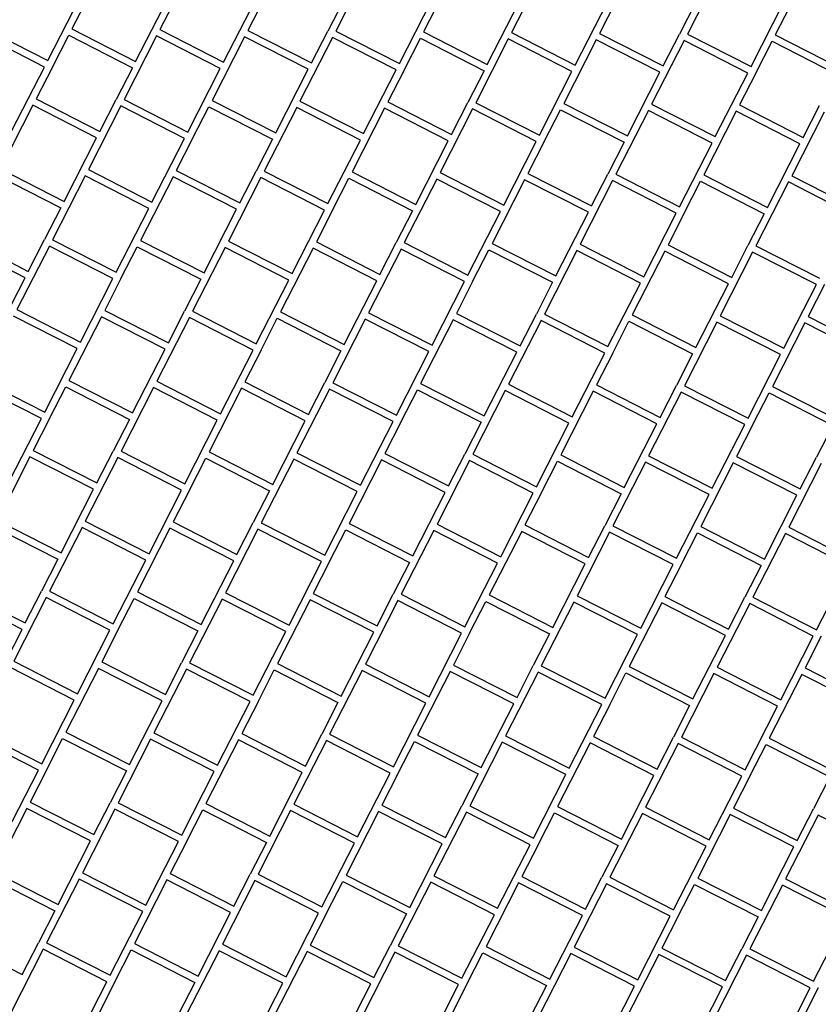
# Model space of a CAD drawing. Header units: millimetres. Extents: x 91549 to 157794, y 81579 to 142563.
# Tile 75 of 112: x 126911 to 128040, y 122346 to 123738. Entities that reach past the tile are written whole.
import ezdxf

# ---------------------------------------------------------------- set-up
doc = ezdxf.new("R2010")
doc.units = ezdxf.units.MM
doc.header["$LTSCALE"] = 0.5
doc.header["$MEASUREMENT"] = 0
doc.linetypes.add('PLINE', pattern=[0])
doc.layers.add('761- Veger (kjøreveger_ sykkel- og gangveier mv) (Skravur)(Nye konstruksjoner)', color=7, linetype='Continuous')
doc.layers.add('761- Veger (kjøreveger_ sykkel- og gangveier mv)(Nye konstruksjoner)', color=7, linetype='Continuous')

# ---------------------------------------------------------------- blocks, each defined once
blk = doc.blocks.new('*X32', base_point=(-1071196.2, -15782375.2))
at = {"layer": '761- Veger (kjøreveger_ sykkel- og gangveier mv) (Skravur)(Nye konstruksjoner)', "linetype": 'PLINE'}
for p, q in [((127031.1, 123814.7), (126985.1, 123724.7)), ((127155.3, 123813.6), (127109.4, 123723.6)), ((127403.7, 123811.5), (127357.8, 123721.5)), ((127527.9, 123810.4), (127482, 123720.5)), ((127652.1, 123809.3), (127606.2, 123719.4)), ((127900.5, 123807.2), (127854.6, 123717.3)), ((128024.8, 123806.1), (127978.8, 123716.2)), ((126950.9, 123679.8), (126996.8, 123769.8)), ((127075.1, 123678.8), (127121, 123768.7)), ((127199.3, 123677.7), (127245.2, 123767.7)), ((127256.5, 123767.6), (127233.6, 123722.6)), ((127369.5, 123766.6), (127346.5, 123721.6)), ((127447.7, 123675.6), (127493.7, 123765.5)), ((127571.9, 123674.5), (127617.9, 123764.5)), ((127696.1, 123673.4), (127742.1, 123763.4)), ((127753.4, 123763.3), (127730.4, 123718.3)), ((127866.3, 123762.3), (127843.3, 123717.4)), ((127944.6, 123671.3), (127990.5, 123761.3)), ((126946.3, 123670.8), (126856.3, 123716.8)), ((126860.9, 123725.8), (126950.9, 123679.8)), ((126957.6, 123670.7), (126980.5, 123715.7)), ((126980.5, 123715.7), (127070.5, 123669.8)), ((126985.1, 123724.7), (127075.1, 123678.8)), ((127104.8, 123714.7), (127058.8, 123624.7)), ((127194.7, 123668.7), (127104.8, 123714.7)), ((127109.4, 123723.6), (127199.3, 123677.7)), ((127229, 123713.6), (127183, 123623.6)), ((127318.9, 123667.6), (127229, 123713.6)), ((127233.6, 123722.6), (127323.5, 123676.6)), ((127353.2, 123712.5), (127307.2, 123622.6)), ((127323.5, 123676.6), (127346.5, 123721.6)), ((127443.1, 123666.6), (127353.2, 123712.5)), ((127357.8, 123721.5), (127447.7, 123675.6)), ((127482, 123720.5), (127571.9, 123674.5)), ((127606.2, 123719.4), (127696.1, 123673.4)), ((127730.4, 123718.3), (127820.3, 123672.4)), ((127820.3, 123672.4), (127843.3, 123717.4)), ((127854.6, 123717.3), (127944.6, 123671.3)), ((127978.8, 123716.2), (128068.8, 123670.3)), ((127454.4, 123666.5), (127477.4, 123711.5)), ((127477.4, 123711.5), (127567.3, 123665.5)), ((127601.6, 123710.4), (127555.7, 123620.4)), ((127691.5, 123664.5), (127601.6, 123710.4)), ((127725.8, 123709.3), (127679.9, 123619.4)), ((127815.8, 123663.4), (127725.8, 123709.3)), ((127850, 123708.3), (127804.1, 123618.3)), ((127940, 123662.3), (127850, 123708.3)), ((127951.3, 123662.2), (127974.2, 123707.2)), ((127974.2, 123707.2), (128064.2, 123661.3)), ((126900.3, 123580.9), (126946.3, 123670.8)), ((126957.6, 123670.7), (126934.6, 123625.8)), ((127070.5, 123669.8), (127047.5, 123624.8)), ((127148.8, 123578.8), (127194.7, 123668.7)), ((127273, 123577.7), (127318.9, 123667.6)), ((127397.2, 123576.6), (127443.1, 123666.6)), ((127454.4, 123666.5), (127431.4, 123621.5)), ((127567.3, 123665.5), (127544.4, 123620.5)), ((127645.6, 123574.5), (127691.5, 123664.5)), ((127769.8, 123573.4), (127815.8, 123663.4)), ((127894, 123572.4), (127940, 123662.3)), ((127951.3, 123662.2), (127928.3, 123617.3)), ((126930, 123616.8), (126884.1, 123526.8)), ((127020, 123570.8), (126930, 123616.8)), ((126934.6, 123625.8), (127024.6, 123579.8)), ((127054.2, 123615.7), (127008.3, 123525.8)), ((127024.6, 123579.8), (127047.5, 123624.8)), ((127144.2, 123569.8), (127054.2, 123615.7)), ((127058.8, 123624.7), (127148.8, 123578.8)), ((127183, 123623.6), (127273, 123577.7)), ((127307.2, 123622.6), (127397.2, 123576.6)), ((127431.4, 123621.5), (127521.4, 123575.6)), ((127521.4, 123575.6), (127544.4, 123620.5)), ((127555.7, 123620.4), (127645.6, 123574.5)), ((127679.9, 123619.4), (127769.8, 123573.4)), ((127804.1, 123618.3), (127894, 123572.4)), ((127928.3, 123617.3), (128018.2, 123571.3)), ((128018.2, 123571.3), (128041.2, 123616.3)), ((127155.5, 123569.7), (127178.4, 123614.6)), ((127178.4, 123614.6), (127268.4, 123568.7)), ((127302.6, 123613.6), (127256.7, 123523.6)), ((127392.6, 123567.6), (127302.6, 123613.6)), ((127426.9, 123612.5), (127380.9, 123522.6)), ((127516.8, 123566.6), (127426.9, 123612.5)), ((127551.1, 123611.5), (127505.1, 123521.5)), ((127641, 123565.5), (127551.1, 123611.5)), ((127652.3, 123565.4), (127675.3, 123610.4)), ((127675.3, 123610.4), (127765.2, 123564.4)), ((127799.5, 123609.3), (127753.5, 123519.4)), ((127889.4, 123563.4), (127799.5, 123609.3)), ((127923.7, 123608.3), (127877.7, 123518.3)), ((128013.6, 123562.3), (127923.7, 123608.3)), ((128047.9, 123607.2), (128002, 123517.2)), ((126974, 123480.9), (127020, 123570.8)), ((127098.2, 123479.8), (127144.2, 123569.8)), ((127155.5, 123569.7), (127132.5, 123524.7)), ((127268.4, 123568.7), (127245.4, 123523.7)), ((127346.6, 123477.7), (127392.6, 123567.6)), ((127470.9, 123476.6), (127516.8, 123566.6)), ((127595.1, 123475.6), (127641, 123565.5)), ((127652.3, 123565.4), (127629.3, 123520.4)), ((127765.2, 123564.4), (127742.2, 123519.5)), ((127843.5, 123473.4), (127889.4, 123563.4)), ((127967.7, 123472.4), (128013.6, 123562.3)), ((126879.5, 123517.8), (126969.4, 123471.9)), ((126884.1, 123526.8), (126974, 123480.9)), ((127008.3, 123525.8), (127098.2, 123479.8)), ((127132.5, 123524.7), (127222.4, 123478.8)), ((127222.4, 123478.8), (127245.4, 123523.7)), ((127256.7, 123523.6), (127346.6, 123477.7)), ((127380.9, 123522.6), (127470.9, 123476.6)), ((127505.1, 123521.5), (127595.1, 123475.6)), ((127629.3, 123520.4), (127719.3, 123474.5)), ((127719.3, 123474.5), (127742.2, 123519.5)), ((127753.5, 123519.4), (127843.5, 123473.4)), ((127877.7, 123518.3), (127967.7, 123472.4)), ((127003.7, 123516.8), (126957.7, 123426.8)), ((127093.6, 123470.8), (127003.7, 123516.8)), ((127127.9, 123515.7), (127082, 123425.8)), ((127217.8, 123469.8), (127127.9, 123515.7)), ((127252.1, 123514.6), (127206.2, 123424.7)), ((127342.1, 123468.7), (127252.1, 123514.6)), ((127353.3, 123468.6), (127376.3, 123513.6)), ((127376.3, 123513.6), (127466.3, 123467.6)), ((127500.5, 123512.5), (127454.6, 123422.6)), ((127590.5, 123466.6), (127500.5, 123512.5)), ((127624.7, 123511.4), (127578.8, 123421.5)), ((127714.7, 123465.5), (127624.7, 123511.4)), ((127748.9, 123510.4), (127703, 123420.4)), ((127838.9, 123464.4), (127748.9, 123510.4)), ((127850.2, 123464.3), (127873.2, 123509.3)), ((127873.2, 123509.3), (127963.1, 123463.4)), ((127997.4, 123508.3), (127951.4, 123418.3)), ((128087.3, 123462.3), (127997.4, 123508.3)), ((128002, 123517.2), (128091.9, 123471.3)), ((126969.4, 123471.9), (126946.5, 123426.9)), ((127047.7, 123380.9), (127093.6, 123470.8)), ((127171.9, 123379.8), (127217.8, 123469.8)), ((127296.1, 123378.8), (127342.1, 123468.7)), ((127353.3, 123468.6), (127330.4, 123423.6)), ((127466.3, 123467.6), (127443.3, 123422.7)), ((127544.5, 123376.6), (127590.5, 123466.6)), ((127668.7, 123375.6), (127714.7, 123465.5)), ((127792.9, 123374.5), (127838.9, 123464.4)), ((127850.2, 123464.3), (127827.2, 123419.4)), ((127963.1, 123463.4), (127940.1, 123418.4)), ((126833.5, 123427.9), (126923.5, 123381.9)), ((126923.5, 123381.9), (126946.5, 123426.9)), ((126957.7, 123426.8), (127047.7, 123380.9)), ((127082, 123425.8), (127171.9, 123379.8)), ((127206.2, 123424.7), (127296.1, 123378.8)), ((127330.4, 123423.6), (127420.3, 123377.7)), ((127420.3, 123377.7), (127443.3, 123422.7)), ((127454.6, 123422.6), (127544.5, 123376.6)), ((127578.8, 123421.5), (127668.7, 123375.6)), ((127703, 123420.4), (127792.9, 123374.5)), ((126918.9, 123373), (126828.9, 123418.9)), ((126953.2, 123417.8), (126907.2, 123327.9)), ((127043.1, 123371.9), (126953.2, 123417.8)), ((127054.4, 123371.8), (127077.4, 123416.8)), ((127077.4, 123416.8), (127167.3, 123370.8)), ((127201.6, 123415.7), (127155.6, 123325.8)), ((127291.5, 123369.8), (127201.6, 123415.7)), ((127325.8, 123414.6), (127279.8, 123324.7)), ((127415.7, 123368.7), (127325.8, 123414.6)), ((127450, 123413.6), (127404, 123323.6)), ((127539.9, 123367.6), (127450, 123413.6)), ((127551.2, 123367.5), (127574.2, 123412.5)), ((127574.2, 123412.5), (127664.1, 123366.6)), ((127698.4, 123411.4), (127652.5, 123321.5)), ((127788.4, 123365.5), (127698.4, 123411.4)), ((127822.6, 123410.4), (127776.7, 123320.4)), ((127912.6, 123364.4), (127822.6, 123410.4)), ((127827.2, 123419.4), (127917.2, 123373.4)), ((127946.8, 123409.3), (127900.9, 123319.4)), ((127917.2, 123373.4), (127940.1, 123418.4)), ((128036.8, 123363.4), (127946.8, 123409.3)), ((127951.4, 123418.3), (128041.4, 123372.4)), ((126872.9, 123283), (126918.9, 123373)), ((126997.2, 123281.9), (127043.1, 123371.9)), ((127054.4, 123371.8), (127031.4, 123326.8)), ((127167.3, 123370.8), (127144.3, 123325.9)), ((127245.6, 123279.8), (127291.5, 123369.8)), ((127369.8, 123278.7), (127415.7, 123368.7)), ((127494, 123277.7), (127539.9, 123367.6)), ((127551.2, 123367.5), (127528.3, 123322.6)), ((127664.1, 123366.6), (127641.2, 123321.6)), ((127742.4, 123275.6), (127788.4, 123365.5)), ((127866.6, 123274.5), (127912.6, 123364.4)), ((127990.8, 123273.4), (128036.8, 123363.4)), ((128048.1, 123363.3), (128025.1, 123318.3)), ((126907.2, 123327.9), (126997.2, 123281.9)), ((127031.4, 123326.8), (127121.4, 123280.9)), ((127121.4, 123280.9), (127144.3, 123325.9)), ((127155.6, 123325.8), (127245.6, 123279.8)), ((127279.8, 123324.7), (127369.8, 123278.7)), ((127404, 123323.6), (127494, 123277.7)), ((126992.6, 123272.9), (126902.6, 123318.9)), ((127026.8, 123317.8), (126980.9, 123227.9)), ((127116.8, 123271.9), (127026.8, 123317.8)), ((127151, 123316.8), (127105.1, 123226.8)), ((127241, 123270.8), (127151, 123316.8)), ((127252.3, 123270.7), (127275.2, 123315.7)), ((127275.2, 123315.7), (127365.2, 123269.8)), ((127399.5, 123314.6), (127353.5, 123224.7)), ((127489.4, 123268.7), (127399.5, 123314.6)), ((127523.7, 123313.6), (127477.7, 123223.6)), ((127613.6, 123267.6), (127523.7, 123313.6)), ((127528.3, 123322.6), (127618.2, 123276.6)), ((127647.9, 123312.5), (127601.9, 123222.6)), ((127618.2, 123276.6), (127641.2, 123321.6)), ((127737.8, 123266.6), (127647.9, 123312.5)), ((127652.5, 123321.5), (127742.4, 123275.6)), ((127749.1, 123266.5), (127772.1, 123311.4)), ((127772.1, 123311.4), (127862, 123265.5)), ((127776.7, 123320.4), (127866.6, 123274.5)), ((127896.3, 123310.4), (127850.3, 123220.4)), ((127986.2, 123264.4), (127896.3, 123310.4)), ((127900.9, 123319.4), (127990.8, 123273.4)), ((128020.5, 123309.3), (127974.6, 123219.4)), ((128110.4, 123263.4), (128020.5, 123309.3)), ((128025.1, 123318.3), (128115, 123272.4)), ((126946.6, 123183), (126992.6, 123272.9)), ((127070.8, 123181.9), (127116.8, 123271.9)), ((127195, 123180.9), (127241, 123270.8)), ((127252.3, 123270.7), (127229.3, 123225.7)), ((127365.2, 123269.8), (127342.2, 123224.8)), ((127443.5, 123178.7), (127489.4, 123268.7)), ((127567.7, 123177.7), (127613.6, 123267.6)), ((127691.9, 123176.6), (127737.8, 123266.6)), ((127749.1, 123266.5), (127726.1, 123221.5)), ((127862, 123265.5), (127839.1, 123220.5)), ((127940.3, 123174.5), (127986.2, 123264.4)), ((126856.7, 123228.9), (126946.6, 123183)), ((126980.9, 123227.9), (127070.8, 123181.9)), ((127105.1, 123226.8), (127195, 123180.9)), ((127229.3, 123225.7), (127319.2, 123179.8)), ((126942, 123174), (126852.1, 123219.9)), ((126953.3, 123173.9), (126976.3, 123218.9)), ((126976.3, 123218.9), (127066.2, 123172.9)), ((127100.5, 123217.8), (127054.6, 123127.9)), ((127190.4, 123171.9), (127100.5, 123217.8)), ((127224.7, 123216.8), (127178.8, 123126.8)), ((127314.7, 123170.8), (127224.7, 123216.8)), ((127348.9, 123215.7), (127303, 123125.7)), ((127319.2, 123179.8), (127342.2, 123224.8)), ((127438.9, 123169.7), (127348.9, 123215.7)), ((127353.5, 123224.7), (127443.5, 123178.7)), ((127450.2, 123169.7), (127473.1, 123214.6)), ((127473.1, 123214.6), (127563.1, 123168.7)), ((127477.7, 123223.6), (127567.7, 123177.7)), ((127597.3, 123213.6), (127551.4, 123123.6)), ((127687.3, 123167.6), (127597.3, 123213.6)), ((127601.9, 123222.6), (127691.9, 123176.6)), ((127721.5, 123212.5), (127675.6, 123122.5)), ((127811.5, 123166.6), (127721.5, 123212.5)), ((127726.1, 123221.5), (127816.1, 123175.5)), ((127845.8, 123211.4), (127799.8, 123121.5)), ((127816.1, 123175.5), (127839.1, 123220.5)), ((127935.7, 123165.5), (127845.8, 123211.4)), ((127850.3, 123220.4), (127940.3, 123174.5)), ((127974.6, 123219.4), (128064.5, 123173.4)), ((127947, 123165.4), (127970, 123210.4)), ((127970, 123210.4), (128059.9, 123164.4)), ((126896.1, 123084.1), (126942, 123174)), ((126953.3, 123173.9), (126930.3, 123128.9)), ((127066.2, 123172.9), (127043.3, 123128)), ((127144.5, 123081.9), (127190.4, 123171.9)), ((127268.7, 123080.9), (127314.7, 123170.8)), ((127392.9, 123079.8), (127438.9, 123169.7)), ((127450.2, 123169.7), (127427.2, 123124.7)), ((127563.1, 123168.7), (127540.1, 123123.7)), ((127641.3, 123077.7), (127687.3, 123167.6)), ((127765.5, 123076.6), (127811.5, 123166.6)), ((127889.8, 123075.5), (127935.7, 123165.5)), ((127947, 123165.4), (127924, 123120.4)), ((128059.9, 123164.4), (128036.9, 123119.4)), ((126930.3, 123128.9), (127020.3, 123083)), ((127020.3, 123083), (127043.3, 123128)), ((126925.8, 123119.9), (126879.8, 123030)), ((127015.7, 123074), (126925.8, 123119.9)), ((127050, 123118.9), (127004, 123028.9)), ((127139.9, 123072.9), (127050, 123118.9)), ((127054.6, 123127.9), (127144.5, 123081.9)), ((127151.2, 123072.8), (127174.2, 123117.8)), ((127174.2, 123117.8), (127264.1, 123071.9)), ((127178.8, 123126.8), (127268.7, 123080.9)), ((127298.4, 123116.7), (127252.4, 123026.8)), ((127388.3, 123070.8), (127298.4, 123116.7)), ((127303, 123125.7), (127392.9, 123079.8)), ((127422.6, 123115.7), (127376.6, 123025.7)), ((127512.5, 123069.7), (127422.6, 123115.7)), ((127427.2, 123124.7), (127517.1, 123078.7)), ((127546.8, 123114.6), (127500.9, 123024.7)), ((127517.1, 123078.7), (127540.1, 123123.7)), ((127636.7, 123068.7), (127546.8, 123114.6)), ((127551.4, 123123.6), (127641.3, 123077.7)), ((127675.6, 123122.5), (127765.5, 123076.6)), ((127799.8, 123121.5), (127889.8, 123075.5)), ((127924, 123120.4), (128014, 123074.5)), ((128014, 123074.5), (128036.9, 123119.4)), ((127648, 123068.6), (127671, 123113.6)), ((127671, 123113.6), (127761, 123067.6)), ((127795.2, 123112.5), (127749.3, 123022.5)), ((127885.2, 123066.5), (127795.2, 123112.5)), ((127919.4, 123111.4), (127873.5, 123021.5)), ((128009.4, 123065.5), (127919.4, 123111.4)), ((128043.6, 123110.4), (127997.7, 123020.4)), ((126969.8, 122984.1), (127015.7, 123074)), ((127094, 122983), (127139.9, 123072.9)), ((127151.2, 123072.8), (127128.2, 123027.9)), ((127264.1, 123071.9), (127241.1, 123026.9)), ((127342.4, 122980.9), (127388.3, 123070.8)), ((127466.6, 122979.8), (127512.5, 123069.7)), ((127590.8, 122978.7), (127636.7, 123068.7)), ((127648, 123068.6), (127625.1, 123023.6)), ((127761, 123067.6), (127738, 123022.6)), ((127839.2, 122976.6), (127885.2, 123066.5)), ((127963.4, 122975.5), (128009.4, 123065.5)), ((126875.2, 123021), (126965.2, 122975.1)), ((126879.8, 123030), (126969.8, 122984.1)), ((126999.4, 123019.9), (126953.5, 122930)), ((127089.4, 122974), (126999.4, 123019.9)), ((127004, 123028.9), (127094, 122983)), ((127123.6, 123018.9), (127077.7, 122928.9)), ((127213.6, 122972.9), (127123.6, 123018.9)), ((127128.2, 123027.9), (127218.2, 122981.9)), ((127247.8, 123017.8), (127201.9, 122927.9)), ((127218.2, 122981.9), (127241.1, 123026.9)), ((127337.8, 122971.9), (127247.8, 123017.8)), ((127252.4, 123026.8), (127342.4, 122980.9)), ((127349.1, 122971.8), (127372.1, 123016.7)), ((127372.1, 123016.7), (127462, 122970.8)), ((127376.6, 123025.7), (127466.6, 122979.8)), ((127500.9, 123024.7), (127590.8, 122978.7)), ((127625.1, 123023.6), (127715, 122977.7)), ((127715, 122977.7), (127738, 123022.6)), ((127749.3, 123022.5), (127839.2, 122976.6)), ((127873.5, 123021.5), (127963.4, 122975.5)), ((127997.7, 123020.4), (128087.6, 122974.5)), ((127496.3, 123015.7), (127450.3, 122925.7)), ((127586.2, 122969.7), (127496.3, 123015.7)), ((127620.5, 123014.6), (127574.5, 122924.7)), ((127710.4, 122968.7), (127620.5, 123014.6)), ((127744.7, 123013.5), (127698.7, 122923.6)), ((127834.6, 122967.6), (127744.7, 123013.5)), ((127845.9, 122967.5), (127868.9, 123012.5)), ((127868.9, 123012.5), (127958.8, 122966.5)), ((127993.1, 123011.4), (127947.2, 122921.5)), ((128083, 122965.5), (127993.1, 123011.4)), ((126965.2, 122975.1), (126942.2, 122930.1)), ((127043.4, 122884), (127089.4, 122974)), ((127167.6, 122883), (127213.6, 122972.9)), ((127291.8, 122881.9), (127337.8, 122971.9)), ((127349.1, 122971.8), (127326.1, 122926.8)), ((127462, 122970.8), (127439, 122925.8)), ((127540.3, 122879.8), (127586.2, 122969.7)), ((127664.5, 122878.7), (127710.4, 122968.7)), ((127788.7, 122877.7), (127834.6, 122967.6)), ((127845.9, 122967.5), (127822.9, 122922.5)), ((127958.8, 122966.5), (127935.9, 122921.6)), ((128037.1, 122875.5), (128083, 122965.5)), ((126914.6, 122876.1), (126824.7, 122922.1)), ((126829.3, 122931.1), (126919.2, 122885.1)), ((126948.9, 122921), (126902.9, 122831)), ((126919.2, 122885.1), (126942.2, 122930.1)), ((127038.8, 122875.1), (126948.9, 122921)), ((126953.5, 122930), (127043.4, 122884)), ((127050.1, 122875), (127073.1, 122919.9)), ((127073.1, 122919.9), (127163, 122874)), ((127077.7, 122928.9), (127167.6, 122883)), ((127201.9, 122927.9), (127291.8, 122881.9)), ((127326.1, 122926.8), (127416.1, 122880.9)), ((127416.1, 122880.9), (127439, 122925.8)), ((127450.3, 122925.7), (127540.3, 122879.8)), ((127574.5, 122924.7), (127664.5, 122878.7)), ((127698.7, 122923.6), (127788.7, 122877.7)), ((127822.9, 122922.5), (127912.9, 122876.6)), ((127912.9, 122876.6), (127935.9, 122921.6)), ((127947.2, 122921.5), (128037.1, 122875.5)), ((127197.3, 122918.9), (127151.4, 122828.9)), ((127287.3, 122872.9), (127197.3, 122918.9)), ((127321.5, 122917.8), (127275.6, 122827.9)), ((127411.5, 122871.9), (127321.5, 122917.8)), ((127445.7, 122916.7), (127399.8, 122826.8)), ((127535.7, 122870.8), (127445.7, 122916.7)), ((127547, 122870.7), (127569.9, 122915.7)), ((127569.9, 122915.7), (127659.9, 122869.7)), ((127694.1, 122914.6), (127648.2, 122824.7)), ((127784.1, 122868.7), (127694.1, 122914.6)), ((127818.4, 122913.5), (127772.4, 122823.6)), ((127908.3, 122867.6), (127818.4, 122913.5)), ((127942.6, 122912.5), (127896.6, 122822.5)), ((128032.5, 122866.5), (127942.6, 122912.5)), ((126868.7, 122786.2), (126914.6, 122876.1)), ((126992.9, 122785.1), (127038.8, 122875.1)), ((127050.1, 122875), (127027.2, 122830)), ((127163, 122874), (127140.1, 122829)), ((127241.3, 122783), (127287.3, 122872.9)), ((127365.5, 122781.9), (127411.5, 122871.9)), ((127489.7, 122780.8), (127535.7, 122870.8)), ((127547, 122870.7), (127524, 122825.7)), ((127659.9, 122869.7), (127636.9, 122824.8)), ((127738.2, 122778.7), (127784.1, 122868.7)), ((127862.4, 122777.7), (127908.3, 122867.6)), ((127986.6, 122776.6), (128032.5, 122866.5)), ((128043.8, 122866.4), (128020.8, 122821.5)), ((126988.3, 122776.1), (126898.4, 122822.1)), ((126902.9, 122831), (126992.9, 122785.1)), ((127027.2, 122830), (127117.1, 122784)), ((127117.1, 122784), (127140.1, 122829)), ((127151.4, 122828.9), (127241.3, 122783)), ((127275.6, 122827.9), (127365.5, 122781.9)), ((127399.8, 122826.8), (127489.7, 122780.8)), ((127524, 122825.7), (127613.9, 122779.8)), ((127613.9, 122779.8), (127636.9, 122824.8)), ((127648.2, 122824.7), (127738.2, 122778.7)), ((127772.4, 122823.6), (127862.4, 122777.7)), ((127896.6, 122822.5), (127986.6, 122776.6)), ((127022.6, 122821), (126976.6, 122731)), ((127112.5, 122775), (127022.6, 122821)), ((127146.8, 122819.9), (127100.8, 122730)), ((127236.7, 122774), (127146.8, 122819.9)), ((127248, 122773.9), (127271, 122818.9)), ((127271, 122818.9), (127360.9, 122772.9)), ((127395.2, 122817.8), (127349.2, 122727.8)), ((127485.1, 122771.9), (127395.2, 122817.8)), ((127519.4, 122816.7), (127473.5, 122726.8)), ((127609.3, 122770.8), (127519.4, 122816.7)), ((127643.6, 122815.7), (127597.7, 122725.7)), ((127733.6, 122769.7), (127643.6, 122815.7)), ((127744.8, 122769.6), (127767.8, 122814.6)), ((127767.8, 122814.6), (127857.8, 122768.7)), ((127892, 122813.5), (127846.1, 122723.6)), ((127982, 122767.6), (127892, 122813.5)), ((128016.2, 122812.5), (127970.3, 122722.5)), ((128106.2, 122766.5), (128016.2, 122812.5)), ((128020.8, 122821.5), (128110.8, 122775.5)), ((126942.4, 122686.2), (126988.3, 122776.1)), ((127066.6, 122685.1), (127112.5, 122775)), ((127190.8, 122684), (127236.7, 122774)), ((127248, 122773.9), (127225, 122728.9)), ((127360.9, 122772.9), (127338, 122727.9)), ((127439.2, 122681.9), (127485.1, 122771.9)), ((127563.4, 122680.8), (127609.3, 122770.8)), ((127687.6, 122679.8), (127733.6, 122769.7)), ((127744.8, 122769.6), (127721.9, 122724.7)), ((127857.8, 122768.7), (127834.8, 122723.7)), ((127936, 122677.6), (127982, 122767.6)), ((126852.4, 122732.1), (126942.4, 122686.2)), ((126976.6, 122731), (127066.6, 122685.1)), ((127100.8, 122730), (127190.8, 122684)), ((127225, 122728.9), (127315, 122683)), ((127315, 122683), (127338, 122727.9)), ((127349.2, 122727.8), (127439.2, 122681.9)), ((127473.5, 122726.8), (127563.4, 122680.8)), ((127597.7, 122725.7), (127687.6, 122679.8)), ((127721.9, 122724.7), (127811.8, 122678.7)), ((126937.8, 122677.2), (126847.8, 122723.1)), ((126949.1, 122677.1), (126972, 122722)), ((126972, 122722), (127062, 122676.1)), ((127096.2, 122721), (127050.3, 122631)), ((127186.2, 122675), (127096.2, 122721)), ((127220.4, 122719.9), (127174.5, 122630)), ((127310.4, 122674), (127220.4, 122719.9)), ((127344.7, 122718.9), (127298.7, 122628.9)), ((127434.6, 122672.9), (127344.7, 122718.9)), ((127445.9, 122672.8), (127468.9, 122717.8)), ((127468.9, 122717.8), (127558.8, 122671.8)), ((127593.1, 122716.7), (127547.1, 122626.8)), ((127683, 122670.8), (127593.1, 122716.7)), ((127717.3, 122715.7), (127671.3, 122625.7)), ((127807.2, 122669.7), (127717.3, 122715.7)), ((127841.5, 122714.6), (127795.6, 122624.6)), ((127811.8, 122678.7), (127834.8, 122723.7)), ((127931.4, 122668.7), (127841.5, 122714.6)), ((127846.1, 122723.6), (127936, 122677.6)), ((127942.7, 122668.6), (127965.7, 122713.5)), ((127965.7, 122713.5), (128055.6, 122667.6)), ((127970.3, 122722.5), (128060.2, 122676.6)), ((126891.8, 122587.2), (126937.8, 122677.2)), ((126949.1, 122677.1), (126926.1, 122632.1)), ((127062, 122676.1), (127039, 122631.1)), ((127140.2, 122585.1), (127186.2, 122675)), ((127264.5, 122584), (127310.4, 122674)), ((127388.7, 122583), (127434.6, 122672.9)), ((127445.9, 122672.8), (127422.9, 122627.8)), ((127558.8, 122671.8), (127535.8, 122626.9)), ((127637.1, 122580.8), (127683, 122670.8)), ((127761.3, 122579.8), (127807.2, 122669.7)), ((127885.5, 122578.7), (127931.4, 122668.7)), ((127942.7, 122668.6), (127919.8, 122623.6)), ((128055.6, 122667.6), (128032.7, 122622.6)), ((126926.1, 122632.1), (127016, 122586.2)), ((127016, 122586.2), (127039, 122631.1)), ((127050.3, 122631), (127140.2, 122585.1)), ((127174.5, 122630), (127264.5, 122584)), ((127298.7, 122628.9), (127388.7, 122583)), ((127422.9, 122627.8), (127512.9, 122581.9)), ((126921.5, 122623.1), (126875.6, 122533.2)), ((127011.4, 122577.2), (126921.5, 122623.1)), ((127045.7, 122622), (126999.8, 122532.1)), ((127135.6, 122576.1), (127045.7, 122622)), ((127146.9, 122576), (127169.9, 122621)), ((127169.9, 122621), (127259.9, 122575)), ((127294.1, 122619.9), (127248.2, 122530)), ((127384.1, 122574), (127294.1, 122619.9)), ((127418.3, 122618.8), (127372.4, 122528.9)), ((127508.3, 122572.9), (127418.3, 122618.8)), ((127542.5, 122617.8), (127496.6, 122527.8)), ((127512.9, 122581.9), (127535.8, 122626.9)), ((127632.5, 122571.8), (127542.5, 122617.8)), ((127547.1, 122626.8), (127637.1, 122580.8)), ((127643.8, 122571.7), (127666.7, 122616.7)), ((127666.7, 122616.7), (127756.7, 122570.8)), ((127671.3, 122625.7), (127761.3, 122579.8)), ((127791, 122615.7), (127745, 122525.7)), ((127880.9, 122569.7), (127791, 122615.7)), ((127795.6, 122624.6), (127885.5, 122578.7)), ((127915.2, 122614.6), (127869.2, 122524.6)), ((128005.1, 122568.6), (127915.2, 122614.6)), ((127919.8, 122623.6), (128009.7, 122577.6)), ((128039.4, 122613.5), (127993.4, 122523.6)), ((128009.7, 122577.6), (128032.7, 122622.6)), ((128129.3, 122567.6), (128039.4, 122613.5)), ((126965.5, 122487.2), (127011.4, 122577.2)), ((127089.7, 122486.2), (127135.6, 122576.1)), ((127146.9, 122576), (127124, 122531)), ((127259.9, 122575), (127236.9, 122530.1)), ((127338.1, 122484), (127384.1, 122574)), ((127462.3, 122483), (127508.3, 122572.9)), ((127586.5, 122481.9), (127632.5, 122571.8)), ((127643.8, 122571.7), (127620.8, 122526.8)), ((127756.7, 122570.8), (127733.7, 122525.8)), ((127835, 122479.8), (127880.9, 122569.7)), ((127959.2, 122478.7), (128005.1, 122568.6)), ((126875.6, 122533.2), (126965.5, 122487.2)), ((126999.8, 122532.1), (127089.7, 122486.2)), ((127124, 122531), (127213.9, 122485.1)), ((127213.9, 122485.1), (127236.9, 122530.1)), ((127248.2, 122530), (127338.1, 122484)), ((126871, 122524.2), (126960.9, 122478.2)), ((126995.2, 122523.1), (126949.2, 122433.2)), ((127085.1, 122477.2), (126995.2, 122523.1)), ((127119.4, 122522), (127073.4, 122432.1)), ((127209.3, 122476.1), (127119.4, 122522)), ((127243.6, 122521), (127197.6, 122431)), ((127333.5, 122475), (127243.6, 122521)), ((127344.8, 122474.9), (127367.8, 122519.9)), ((127367.8, 122519.9), (127457.7, 122474)), ((127372.4, 122528.9), (127462.3, 122483)), ((127492, 122518.8), (127446.1, 122428.9)), ((127581.9, 122472.9), (127492, 122518.8)), ((127496.6, 122527.8), (127586.5, 122481.9)), ((127616.2, 122517.8), (127570.3, 122427.8)), ((127706.2, 122471.8), (127616.2, 122517.8)), ((127620.8, 122526.8), (127710.8, 122480.8)), ((127740.4, 122516.7), (127694.5, 122426.8)), ((127710.8, 122480.8), (127733.7, 122525.8)), ((127830.4, 122470.8), (127740.4, 122516.7)), ((127745, 122525.7), (127835, 122479.8)), ((127869.2, 122524.6), (127959.2, 122478.7)), ((127993.4, 122523.6), (128083.4, 122477.6)), ((127841.7, 122470.7), (127864.6, 122515.6)), ((127864.6, 122515.6), (127954.6, 122469.7)), ((127988.8, 122514.6), (127942.9, 122424.6)), ((128078.8, 122468.6), (127988.8, 122514.6)), ((126960.9, 122478.2), (126937.9, 122433.3)), ((127039.2, 122387.2), (127085.1, 122477.2)), ((127163.4, 122386.1), (127209.3, 122476.1)), ((127287.6, 122385.1), (127333.5, 122475)), ((127344.8, 122474.9), (127321.9, 122430)), ((127457.7, 122474), (127434.8, 122429)), ((127536, 122383), (127581.9, 122472.9)), ((127660.2, 122381.9), (127706.2, 122471.8)), ((127784.4, 122380.8), (127830.4, 122470.8)), ((127841.7, 122470.7), (127818.7, 122425.7)), ((127954.6, 122469.7), (127931.6, 122424.7)), ((128032.8, 122378.7), (128078.8, 122468.6)), ((126825, 122434.2), (126915, 122388.3)), ((126915, 122388.3), (126937.9, 122433.3)), ((126949.2, 122433.2), (127039.2, 122387.2)), ((126944.6, 122424.2), (126898.7, 122334.2)), ((127034.6, 122378.2), (126944.6, 122424.2)), ((127045.9, 122378.1), (127068.8, 122423.1)), ((127068.8, 122423.1), (127158.8, 122377.2)), ((127073.4, 122432.1), (127163.4, 122386.1)), ((127193, 122422), (127147.1, 122332.1)), ((127283, 122376.1), (127193, 122422)), ((127197.6, 122431), (127287.6, 122385.1)), ((127317.3, 122421), (127271.3, 122331)), ((127407.2, 122375), (127317.3, 122421)), ((127321.9, 122430), (127411.8, 122384)), ((127441.5, 122419.9), (127395.5, 122330)), ((127411.8, 122384), (127434.8, 122429)), ((127531.4, 122374), (127441.5, 122419.9)), ((127446.1, 122428.9), (127536, 122383)), ((127542.7, 122373.9), (127565.7, 122418.8)), ((127565.7, 122418.8), (127655.6, 122372.9)), ((127570.3, 122427.8), (127660.2, 122381.9)), ((127694.5, 122426.8), (127784.4, 122380.8)), ((127818.7, 122425.7), (127908.6, 122379.8)), ((127908.6, 122379.8), (127931.6, 122424.7)), ((127942.9, 122424.6), (128032.8, 122378.7)), ((127689.9, 122417.8), (127643.9, 122327.8)), ((127779.8, 122371.8), (127689.9, 122417.8)), ((127814.1, 122416.7), (127768.2, 122326.8)), ((127904, 122370.8), (127814.1, 122416.7)), ((127938.3, 122415.6), (127892.4, 122325.7)), ((128028.2, 122369.7), (127938.3, 122415.6)), ((126988.6, 122288.3), (127034.6, 122378.2)), ((127045.9, 122378.1), (127022.9, 122333.1)), ((127158.8, 122377.2), (127135.8, 122332.2)), ((127237.1, 122286.1), (127283, 122376.1)), ((127361.3, 122285.1), (127407.2, 122375)), ((127485.5, 122284), (127531.4, 122374)), ((127542.7, 122373.9), (127519.7, 122328.9)), ((127655.6, 122372.9), (127632.7, 122327.9)), ((127733.9, 122281.9), (127779.8, 122371.8)), ((127858.1, 122280.8), (127904, 122370.8)), ((127982.3, 122279.8), (128028.2, 122369.7)), ((128039.5, 122369.6), (128016.6, 122324.6))]:
    blk.add_line(p, q, dxfattribs=at)

msp = doc.modelspace()

# ---------------------------------------------------------------- block references
at = {"layer": '761- Veger (kjøreveger_ sykkel- og gangveier mv)(Nye konstruksjoner)', "linetype": 'PLINE'}
msp.add_blockref('*X32', (-1071196.2, -15782375.2), dxfattribs=at)

doc.saveas('drawing.dxf')
